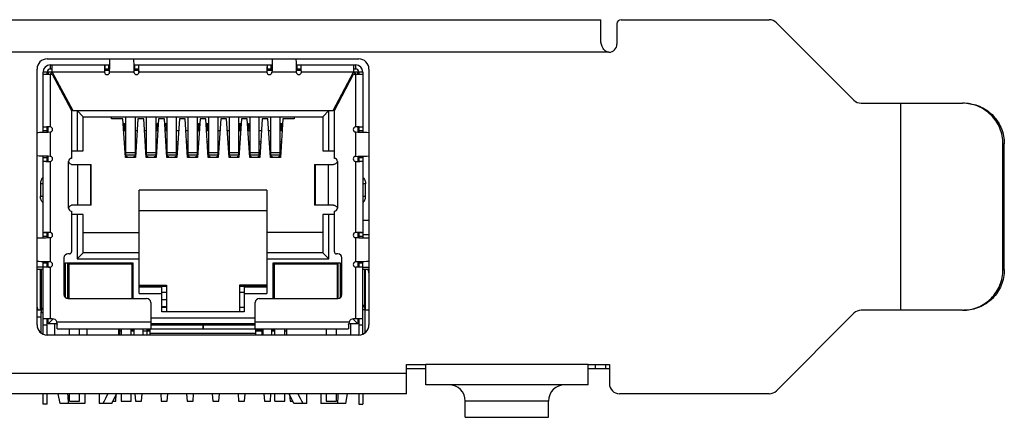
# Model space of a CAD drawing. Header units: millimetres. Extents: x 0 to 559, y 0 to 432.
# Tile 9 of 10: x 269 to 318, y 354 to 373. Entities that reach past the tile are written whole.
import ezdxf

# ---------------------------------------------------------------- set-up
doc = ezdxf.new("R2010")
doc.units = ezdxf.units.MM
doc.header["$LTSCALE"] = 30.734
doc.layers.add('00_COMPONENTS', color=7, linetype='CONTINUOUS')

msp = doc.modelspace()

# ---------------------------------------------------------------- linework, layer by layer
at = {"layer": '00_COMPONENTS', "color": 7}
for p, q in [((203.472, 373.1), (297.658, 373.1)), ((297.658, 372.092), (297.658, 373.1)), ((298.658, 373.1), (305.958, 373.1)), ((298.458, 372.9), (298.458, 371.9)), ((306.311, 372.953), (310.128, 369.136)), ((270.385, 371.17), (285.735, 371.17)), ((298.058, 371.5), (298.026, 371.501)), ((269.885, 358.07), (269.885, 370.67)), ((270.535, 370.87), (273.47, 370.87)), ((270.535, 370.87), (270.535, 370.67)), ((270.635, 370.67), (270.535, 370.67)), ((270.635, 370.52), (270.635, 370.87)), ((273.213, 370.67), (273.213, 370.665)), ((273.215, 370.62), (273.463, 370.62)), ((273.464, 370.67), (273.222, 370.67)), ((273.46, 370.52), (273.463, 370.62)), ((274.65, 370.87), (281.47, 370.87)), ((274.898, 370.67), (274.656, 370.67)), ((274.657, 370.62), (274.904, 370.62)), ((274.657, 370.62), (274.66, 370.52)), ((274.907, 370.666), (274.907, 370.67)), ((274.91, 370.53), (274.907, 370.666)), ((281.213, 370.67), (281.213, 370.665)), ((281.215, 370.62), (281.463, 370.62)), ((281.464, 370.67), (281.222, 370.67)), ((281.463, 370.62), (281.46, 370.52)), ((282.65, 370.87), (285.585, 370.87)), ((282.898, 370.67), (282.656, 370.67)), ((282.657, 370.62), (282.904, 370.62)), ((282.657, 370.62), (282.66, 370.52)), ((282.907, 370.666), (282.907, 370.67)), ((282.91, 370.53), (282.907, 370.666)), ((285.485, 370.87), (285.485, 370.52)), ((285.585, 370.67), (285.485, 370.67)), ((285.585, 370.67), (285.585, 370.87)), ((286.235, 370.67), (286.235, 358.07)), ((270.385, 370.52), (270.185, 370.52)), ((270.185, 367.56), (270.185, 370.52)), ((270.185, 370.42), (270.635, 370.42)), ((270.385, 370.42), (270.385, 370.52)), ((270.627, 370.512), (270.435, 370.512)), ((270.435, 370.512), (270.435, 370.42)), ((270.635, 370.52), (270.535, 370.42)), ((270.635, 370.52), (271.645, 368.62)), ((270.635, 370.42), (271.585, 368.62)), ((270.688, 370.32), (270.741, 370.32)), ((270.735, 370.23), (270.735, 370.332)), ((284.475, 368.62), (285.485, 370.52)), ((284.535, 368.62), (285.485, 370.42)), ((285.378, 370.32), (285.432, 370.32)), ((285.385, 370.23), (285.385, 370.332)), ((285.585, 370.42), (285.485, 370.52)), ((285.485, 370.42), (285.935, 370.42)), ((285.685, 370.512), (285.492, 370.512)), ((285.685, 370.42), (285.685, 370.512)), ((285.935, 370.52), (285.735, 370.52)), ((285.735, 370.52), (285.735, 370.42)), ((285.935, 370.52), (285.935, 367.56)), ((310.482, 368.99), (315.478, 368.99)), ((312.44, 358.79), (312.44, 368.99)), ((271.585, 368.62), (271.585, 366.27)), ((271.645, 368.62), (284.475, 368.62)), ((271.86, 368.62), (271.86, 366.65)), ((272.16, 368.32), (271.86, 368.62)), ((272.16, 368.32), (283.96, 368.32)), ((272.16, 366.65), (272.16, 368.32)), ((273.56, 368.22), (273.56, 368.32)), ((274.121, 368.22), (273.56, 368.22)), ((274.244, 366.32), (274.121, 368.22)), ((274.265, 366.382), (274.265, 368.32)), ((274.715, 368.32), (274.715, 366.382)), ((274.858, 368.22), (274.735, 366.32)), ((275.141, 368.22), (274.858, 368.22)), ((275.264, 366.32), (275.141, 368.22)), ((275.285, 366.382), (275.285, 368.32)), ((275.735, 368.32), (275.735, 366.382)), ((275.878, 368.22), (275.755, 366.32)), ((276.161, 368.22), (275.878, 368.22)), ((276.284, 366.32), (276.161, 368.22)), ((276.305, 366.382), (276.305, 368.32)), ((276.755, 366.382), (276.755, 368.32)), ((276.898, 368.22), (276.775, 366.32)), ((277.181, 368.22), (276.898, 368.22)), ((277.304, 366.32), (277.181, 368.22)), ((277.325, 366.382), (277.325, 368.32)), ((277.775, 368.32), (277.775, 366.382)), ((277.918, 368.22), (277.795, 366.32)), ((278.201, 368.22), (277.918, 368.22)), ((278.324, 366.32), (278.201, 368.22)), ((278.345, 366.382), (278.345, 368.32)), ((278.795, 368.32), (278.795, 366.382)), ((278.938, 368.22), (278.815, 366.32)), ((279.221, 368.22), (278.938, 368.22)), ((279.344, 366.32), (279.221, 368.22)), ((279.365, 366.382), (279.365, 368.32)), ((279.815, 368.32), (279.815, 366.382)), ((279.958, 368.22), (279.835, 366.32)), ((280.241, 368.22), (279.958, 368.22)), ((280.364, 366.32), (280.241, 368.22)), ((280.385, 366.382), (280.385, 368.32)), ((280.835, 366.382), (280.835, 368.32)), ((280.978, 368.22), (280.855, 366.32)), ((281.261, 368.22), (280.978, 368.22)), ((281.384, 366.32), (281.261, 368.22)), ((281.405, 366.382), (281.405, 368.32)), ((281.855, 368.32), (281.855, 366.382)), ((281.998, 368.22), (281.875, 366.32)), ((282.56, 368.22), (281.998, 368.22)), ((282.56, 368.32), (282.56, 368.22)), ((283.96, 368.32), (284.26, 368.62)), ((283.96, 368.32), (283.96, 366.65)), ((284.26, 366.65), (284.26, 368.62)), ((284.535, 366.27), (284.535, 368.62)), ((270.389, 367.817), (270.385, 367.816)), ((270.385, 367.566), (270.385, 367.808)), ((270.524, 367.82), (270.389, 367.817)), ((270.435, 367.567), (270.435, 367.814)), ((274.136, 367.995), (274.265, 367.995)), ((274.155, 367.695), (274.265, 367.695)), ((274.185, 367.995), (274.185, 367.695)), ((274.26, 367.695), (274.26, 367.995)), ((275.81, 367.995), (275.864, 367.995)), ((275.81, 367.695), (275.81, 367.995)), ((275.81, 367.695), (275.844, 367.695)), ((275.86, 367.995), (275.86, 367.934)), ((276.176, 367.995), (276.305, 367.995)), ((276.185, 367.995), (276.185, 367.857)), ((276.195, 367.695), (276.305, 367.695)), ((276.26, 367.695), (276.26, 367.995)), ((277.81, 367.995), (277.904, 367.995)), ((277.81, 367.695), (277.81, 367.995)), ((277.81, 367.695), (277.884, 367.695)), ((277.86, 367.995), (277.86, 367.695)), ((278.216, 367.995), (278.309, 367.995)), ((278.235, 367.695), (278.309, 367.695)), ((278.26, 367.695), (278.26, 367.995)), ((278.309, 367.995), (278.309, 367.695)), ((279.815, 367.995), (279.944, 367.995)), ((279.815, 367.695), (279.924, 367.695)), ((279.86, 367.995), (279.86, 367.695)), ((279.935, 367.857), (279.935, 367.995)), ((280.256, 367.995), (280.309, 367.995)), ((280.26, 367.934), (280.26, 367.995)), ((280.275, 367.695), (280.309, 367.695)), ((280.309, 367.995), (280.309, 367.695)), ((281.855, 367.995), (281.984, 367.995)), ((281.855, 367.695), (281.964, 367.695)), ((281.86, 367.995), (281.86, 367.695)), ((281.935, 367.695), (281.935, 367.995)), ((285.685, 367.814), (285.685, 367.567)), ((285.735, 367.816), (285.731, 367.817)), ((285.735, 367.808), (285.735, 367.566)), ((270.435, 367.567), (270.535, 367.57)), ((274.265, 367.62), (274.16, 367.62)), ((274.819, 367.62), (274.715, 367.62)), ((275.285, 367.62), (275.18, 367.62)), ((275.839, 367.62), (275.735, 367.62)), ((276.305, 367.62), (276.2, 367.62)), ((276.859, 367.62), (276.755, 367.62)), ((277.325, 367.62), (277.22, 367.62)), ((277.879, 367.62), (277.775, 367.62)), ((278.345, 367.62), (278.24, 367.62)), ((278.899, 367.62), (278.795, 367.62)), ((279.365, 367.62), (279.26, 367.62)), ((279.919, 367.62), (279.815, 367.62)), ((280.385, 367.62), (280.28, 367.62)), ((280.939, 367.62), (280.835, 367.62)), ((281.405, 367.62), (281.3, 367.62)), ((281.959, 367.62), (281.855, 367.62)), ((285.585, 367.57), (285.685, 367.567)), ((274.194, 367.094), (274.265, 367.094)), ((274.265, 366.97), (274.202, 366.97)), ((274.715, 367.094), (274.785, 367.094)), ((274.777, 366.97), (274.715, 366.97)), ((275.214, 367.094), (275.285, 367.094)), ((275.285, 366.97), (275.222, 366.97)), ((275.735, 367.094), (275.805, 367.094)), ((275.797, 366.97), (275.735, 366.97)), ((276.234, 367.094), (276.305, 367.094)), ((276.305, 366.97), (276.242, 366.97)), ((276.755, 367.094), (276.825, 367.094)), ((276.817, 366.97), (276.755, 366.97)), ((277.254, 367.094), (277.325, 367.094)), ((277.325, 366.97), (277.262, 366.97)), ((277.775, 367.094), (277.845, 367.094)), ((277.837, 366.97), (277.775, 366.97)), ((278.274, 367.094), (278.345, 367.094)), ((278.345, 366.97), (278.282, 366.97)), ((278.795, 367.094), (278.865, 367.094)), ((278.857, 366.97), (278.795, 366.97)), ((279.294, 367.094), (279.365, 367.094)), ((279.365, 366.97), (279.302, 366.97)), ((279.815, 367.094), (279.885, 367.094)), ((279.877, 366.97), (279.815, 366.97)), ((280.314, 367.094), (280.385, 367.094)), ((280.385, 366.97), (280.322, 366.97)), ((280.835, 367.094), (280.905, 367.094)), ((280.897, 366.97), (280.835, 366.97)), ((281.334, 367.094), (281.405, 367.094)), ((281.405, 366.97), (281.342, 366.97)), ((281.855, 367.094), (281.925, 367.094)), ((281.917, 366.97), (281.855, 366.97)), ((317.47, 360.79), (317.47, 366.99)), ((317.54, 360.79), (317.54, 366.99)), ((270.185, 362.36), (270.185, 366.38)), ((270.385, 366.132), (270.385, 366.374)), ((270.435, 366.125), (270.435, 366.372)), ((270.535, 366.37), (270.435, 366.372)), ((271.585, 366.65), (272.16, 366.65)), ((274.735, 366.32), (274.244, 366.32)), ((274.34, 366.341), (274.265, 366.382)), ((274.34, 366.32), (274.34, 366.341)), ((274.715, 366.382), (274.64, 366.341)), ((274.64, 366.32), (274.64, 366.341)), ((275.755, 366.32), (275.264, 366.32)), ((275.36, 366.341), (275.285, 366.382)), ((275.36, 366.341), (275.36, 366.32)), ((275.735, 366.382), (275.66, 366.341)), ((275.66, 366.32), (275.66, 366.341)), ((276.775, 366.32), (276.284, 366.32)), ((276.38, 366.341), (276.305, 366.382)), ((276.38, 366.341), (276.38, 366.32)), ((276.755, 366.382), (276.68, 366.341)), ((276.68, 366.32), (276.68, 366.341)), ((277.795, 366.32), (277.304, 366.32)), ((277.4, 366.341), (277.325, 366.382)), ((277.4, 366.341), (277.4, 366.32)), ((277.775, 366.382), (277.7, 366.341)), ((277.7, 366.32), (277.7, 366.341)), ((278.815, 366.32), (278.324, 366.32)), ((278.42, 366.341), (278.345, 366.382)), ((278.42, 366.341), (278.42, 366.32)), ((278.795, 366.382), (278.72, 366.341)), ((278.72, 366.32), (278.72, 366.341)), ((279.835, 366.32), (279.344, 366.32)), ((279.44, 366.341), (279.365, 366.382)), ((279.44, 366.341), (279.44, 366.32)), ((279.815, 366.382), (279.74, 366.341)), ((279.74, 366.32), (279.74, 366.341)), ((280.855, 366.32), (280.364, 366.32)), ((280.46, 366.341), (280.385, 366.382)), ((280.46, 366.341), (280.46, 366.32)), ((280.835, 366.382), (280.76, 366.341)), ((280.76, 366.32), (280.76, 366.341)), ((281.875, 366.32), (281.384, 366.32)), ((281.48, 366.341), (281.405, 366.382)), ((281.48, 366.341), (281.48, 366.32)), ((281.855, 366.382), (281.78, 366.341)), ((281.78, 366.341), (281.78, 366.32)), ((283.96, 366.65), (284.535, 366.65)), ((285.585, 366.37), (285.685, 366.372)), ((285.685, 366.372), (285.685, 366.125)), ((285.735, 366.374), (285.735, 366.132)), ((285.935, 366.38), (285.935, 362.36)), ((270.385, 366.123), (270.389, 366.123)), ((271.622, 365.97), (272.559, 365.97)), ((272.559, 363.97), (272.559, 365.97)), ((283.561, 365.97), (284.498, 365.97)), ((283.561, 365.97), (283.561, 363.97)), ((285.595, 366.12), (285.731, 366.123)), ((285.731, 366.123), (285.735, 366.123)), ((270.049, 365.022), (270.049, 364.402)), ((286.07, 364.402), (286.07, 365.022)), ((281.21, 364.7), (274.91, 364.7)), ((274.91, 359.62), (274.91, 364.7)), ((281.21, 364.7), (281.21, 359.62)), ((272.559, 363.97), (271.622, 363.97)), ((284.498, 363.97), (283.561, 363.97)), ((271.585, 363.67), (271.585, 361.67)), ((272.16, 363.5), (271.585, 363.5)), ((271.86, 363.5), (271.86, 361.32)), ((272.16, 361.62), (272.16, 363.5)), ((274.91, 363.7), (281.21, 363.7)), ((284.535, 363.5), (283.96, 363.5)), ((283.96, 363.5), (283.96, 361.62)), ((284.26, 361.32), (284.26, 363.5)), ((284.535, 361.67), (284.535, 363.67)), ((285.935, 363.22), (286.146, 363.22)), ((270.389, 362.617), (270.385, 362.616)), ((270.385, 362.366), (270.385, 362.608)), ((270.524, 362.62), (270.389, 362.617)), ((270.435, 362.367), (270.435, 362.614)), ((270.435, 362.367), (270.535, 362.37)), ((272.16, 362.62), (274.91, 362.62)), ((283.96, 362.62), (281.21, 362.62)), ((285.585, 362.37), (285.685, 362.367)), ((285.685, 362.614), (285.685, 362.367)), ((285.735, 362.616), (285.731, 362.617)), ((285.735, 362.608), (285.735, 362.366)), ((271.485, 361.57), (271.41, 361.57)), ((272.16, 361.62), (271.86, 361.32)), ((274.91, 361.62), (272.16, 361.62)), ((283.96, 361.62), (281.21, 361.62)), ((284.26, 361.32), (283.96, 361.62)), ((284.71, 361.57), (284.635, 361.57)), ((270.185, 360.92), (269.885, 360.92)), ((270.185, 357.612), (270.185, 361.18)), ((270.385, 360.932), (270.385, 361.174)), ((270.385, 360.923), (270.389, 360.923)), ((270.535, 361.17), (270.435, 361.172)), ((270.435, 360.925), (270.435, 361.172)), ((271.21, 361.37), (271.21, 359.57)), ((271.295, 361.12), (274.6, 361.12)), ((271.295, 359.406), (271.295, 361.12)), ((271.41, 359.37), (271.41, 361.12)), ((271.455, 361.07), (274.555, 361.07)), ((271.455, 361.07), (271.455, 359.37)), ((271.86, 361.32), (274.91, 361.32)), ((272.78, 361.12), (272.73, 361.07)), ((272.78, 361.07), (272.78, 361.12)), ((273.23, 361.12), (273.28, 361.07)), ((273.23, 361.07), (273.23, 361.12)), ((274.555, 361.07), (274.555, 359.37)), ((274.6, 361.12), (274.6, 359.37)), ((281.21, 361.32), (284.26, 361.32)), ((281.52, 361.12), (284.825, 361.12)), ((281.52, 359.37), (281.52, 361.12)), ((281.565, 361.07), (284.665, 361.07)), ((281.565, 361.07), (281.565, 359.37)), ((282.89, 361.12), (282.84, 361.07)), ((282.89, 361.12), (282.89, 361.07)), ((283.39, 361.07), (283.34, 361.12)), ((283.34, 361.07), (283.34, 361.12)), ((284.665, 361.07), (284.665, 359.37)), ((284.71, 361.12), (284.71, 359.37)), ((284.825, 361.12), (284.825, 359.406)), ((284.91, 359.57), (284.91, 361.37)), ((285.685, 361.172), (285.585, 361.17)), ((285.595, 360.92), (285.731, 360.923)), ((285.685, 361.172), (285.685, 360.925)), ((285.731, 360.923), (285.735, 360.923)), ((285.735, 361.174), (285.735, 360.932)), ((285.935, 357.612), (285.935, 361.18)), ((285.935, 360.92), (286.235, 360.92)), ((269.885, 360.812), (270.185, 360.812)), ((270.085, 360.812), (270.085, 358.812)), ((285.935, 360.812), (286.235, 360.812)), ((286.035, 358.87), (286.035, 360.812)), ((271.41, 360.4), (271.455, 360.4)), ((274.555, 360.4), (274.6, 360.4)), ((274.91, 360.02), (276.26, 360.02)), ((274.91, 359.97), (276.26, 359.97)), ((276.26, 360.02), (276.26, 358.72)), ((281.21, 360.02), (279.86, 360.02)), ((279.86, 360.02), (279.86, 358.72)), ((279.86, 359.97), (281.21, 359.97)), ((281.52, 360.4), (281.565, 360.4)), ((284.665, 360.4), (284.71, 360.4)), ((276.03, 359.92), (274.91, 359.92)), ((274.91, 359.62), (276.03, 359.62)), ((276.03, 358.72), (276.03, 359.92)), ((276.26, 359.67), (276.03, 359.67)), ((280.09, 359.67), (279.86, 359.67)), ((281.21, 359.92), (280.09, 359.92)), ((280.09, 359.92), (280.09, 358.72)), ((280.09, 359.62), (281.21, 359.62)), ((271.41, 359.42), (271.455, 359.42)), ((271.41, 359.37), (275.285, 359.37)), ((275.485, 359.17), (275.485, 357.87)), ((276.03, 359.317), (276.26, 359.317)), ((276.26, 358.967), (276.03, 358.967)), ((280.635, 357.87), (280.635, 359.17)), ((280.835, 359.37), (284.71, 359.37)), ((281.565, 359.42), (281.52, 359.42)), ((269.885, 358.812), (270.103, 358.812)), ((270.085, 357.67), (270.085, 358.67)), ((276.26, 358.92), (276.03, 358.92)), ((280.09, 358.72), (276.03, 358.72)), ((280.09, 358.92), (279.86, 358.92)), ((286.035, 358.82), (286.035, 357.67)), ((286.044, 358.812), (286.235, 358.812)), ((310.128, 358.643), (306.311, 354.826)), ((315.478, 358.79), (310.482, 358.79)), ((269.885, 358.459), (270.085, 358.459)), ((270.635, 358.37), (270.185, 358.37)), ((270.385, 357.57), (270.385, 358.37)), ((270.435, 358.12), (270.435, 358.37)), ((270.435, 358.12), (270.681, 358.365)), ((270.879, 358.12), (270.435, 358.12)), ((270.77, 357.57), (270.77, 358.12)), ((270.879, 358.12), (270.864, 358.22)), ((270.885, 357.87), (270.885, 358.083)), ((275.485, 358.42), (280.635, 358.42)), ((280.635, 358.12), (275.485, 358.12)), ((275.485, 358.07), (278.064, 358.07)), ((275.76, 358.07), (275.76, 358.12)), ((276.06, 358.07), (276.06, 358.12)), ((278.06, 358.07), (278.06, 357.87)), ((278.065, 358.07), (280.635, 358.07)), ((278.065, 358.07), (278.065, 357.87)), ((280.06, 358.12), (280.06, 358.07)), ((280.36, 358.12), (280.36, 358.07)), ((285.235, 358.083), (285.235, 357.87)), ((285.256, 358.22), (285.241, 358.12)), ((285.685, 358.12), (285.241, 358.12)), ((285.35, 357.57), (285.35, 358.12)), ((285.685, 358.12), (285.439, 358.365)), ((285.935, 358.37), (285.485, 358.37)), ((285.685, 358.37), (285.685, 358.12)), ((285.735, 358.37), (285.735, 357.57)), ((285.735, 357.57), (270.385, 357.57)), ((270.885, 357.87), (278.06, 357.87)), ((271.485, 357.57), (271.485, 357.87)), ((271.985, 357.57), (271.985, 357.87)), ((272.345, 357.87), (272.345, 357.57)), ((273.92, 357.57), (273.92, 357.87)), ((273.92, 357.77), (274.025, 357.77)), ((273.955, 357.87), (273.955, 357.57)), ((274.025, 357.87), (274.025, 357.57)), ((274.525, 357.57), (274.525, 357.87)), ((274.525, 357.77), (274.66, 357.77)), ((274.66, 357.87), (274.66, 357.57)), ((275.11, 357.57), (275.11, 357.87)), ((275.11, 357.77), (275.46, 357.77)), ((275.315, 357.57), (275.315, 357.87)), ((275.46, 357.57), (275.46, 357.87)), ((275.46, 357.67), (280.66, 357.67)), ((278.065, 357.87), (285.235, 357.87)), ((280.66, 357.57), (280.66, 357.87)), ((280.66, 357.77), (281.01, 357.77)), ((280.955, 357.87), (280.955, 357.57)), ((281.01, 357.87), (281.01, 357.57)), ((281.46, 357.57), (281.46, 357.87)), ((281.46, 357.77), (281.595, 357.77)), ((281.595, 357.57), (281.595, 357.87)), ((282.095, 357.57), (282.095, 357.87)), ((282.095, 357.77), (282.2, 357.77)), ((282.2, 357.57), (282.2, 357.87)), ((284.135, 357.87), (284.135, 357.57)), ((284.635, 357.57), (284.635, 357.87)), ((288.085, 356.12), (289.035, 356.12)), ((288.085, 354.68), (288.085, 356.12)), ((289.035, 355.12), (289.035, 356.12)), ((297.035, 356.12), (298.085, 356.12)), ((297.035, 355.12), (297.035, 356.12)), ((297.885, 356.12), (297.885, 355.92)), ((298.085, 356.12), (298.085, 355.18)), ((297.035, 355.12), (289.035, 355.12)), ((288.085, 354.68), (244.085, 354.68)), ((270.185, 354.17), (270.185, 354.68)), ((270.385, 354.17), (270.385, 354.68)), ((271.02, 354.2), (270.934, 354.68)), ((271.485, 354.32), (271.485, 354.68)), ((271.985, 354.32), (271.985, 354.68)), ((272.245, 354.68), (272.245, 354.2)), ((272.945, 354.68), (272.945, 354.2)), ((273.575, 354.2), (273.808, 354.68)), ((273.765, 354.32), (273.789, 354.641)), ((274.025, 354.68), (274.025, 354.32)), ((274.525, 354.32), (274.525, 354.68)), ((274.708, 354.68), (274.735, 354.32)), ((275.035, 354.32), (275.062, 354.68)), ((275.978, 354.68), (276.005, 354.32)), ((276.305, 354.32), (276.332, 354.68)), ((277.248, 354.68), (277.275, 354.32)), ((277.575, 354.32), (277.602, 354.68)), ((278.518, 354.68), (278.545, 354.32)), ((278.845, 354.32), (278.872, 354.68)), ((279.788, 354.68), (279.815, 354.32)), ((280.115, 354.32), (280.142, 354.68)), ((281.058, 354.68), (281.085, 354.32)), ((281.385, 354.32), (281.412, 354.68)), ((281.595, 354.32), (281.595, 354.68)), ((282.095, 354.32), (282.095, 354.68)), ((282.545, 354.2), (282.312, 354.68)), ((282.331, 354.641), (282.355, 354.32)), ((283.175, 354.2), (283.175, 354.68)), ((283.875, 354.68), (283.875, 354.2)), ((284.135, 354.68), (284.135, 354.32)), ((284.635, 354.32), (284.635, 354.68)), ((285.1, 354.2), (285.186, 354.68)), ((285.735, 354.68), (285.735, 354.17)), ((285.935, 354.68), (285.935, 354.17)), ((305.958, 354.68), (298.585, 354.68)), ((270.385, 354.17), (270.185, 354.17)), ((272.245, 354.2), (271.02, 354.2)), ((271.485, 354.32), (271.985, 354.32)), ((273.575, 354.2), (272.945, 354.2)), ((273.633, 354.32), (273.765, 354.32)), ((274.025, 354.32), (274.525, 354.32)), ((274.735, 354.32), (275.035, 354.32)), ((276.005, 354.32), (276.305, 354.32)), ((277.275, 354.32), (277.575, 354.32)), ((278.545, 354.32), (278.845, 354.32)), ((279.815, 354.32), (280.115, 354.32)), ((281.085, 354.32), (281.385, 354.32)), ((281.595, 354.32), (282.095, 354.32)), ((282.355, 354.32), (282.487, 354.32)), ((283.175, 354.2), (282.545, 354.2)), ((285.1, 354.2), (283.875, 354.2)), ((284.135, 354.32), (284.635, 354.32)), ((285.735, 354.17), (285.935, 354.17)), ((290.985, 353.52), (290.985, 354.32)), ((295.085, 353.52), (295.085, 354.32)), ((290.985, 353.52), (295.085, 353.52))]:
    msp.add_line(p, q, dxfattribs=at)
at = {"layer": '00_COMPONENTS', "color": 4}
for p, q in [((298.058, 371.5), (203.072, 371.5)), ((273.222, 370.87), (273.222, 370.67)), ((273.41, 370.87), (273.41, 370.67)), ((274.71, 370.67), (274.71, 370.87)), ((274.898, 370.67), (274.898, 370.87)), ((281.222, 370.87), (281.222, 370.67)), ((281.41, 370.87), (281.41, 370.67)), ((282.71, 370.67), (282.71, 370.87)), ((282.898, 370.67), (282.898, 370.87)), ((270.535, 370.42), (270.535, 367.82)), ((273.21, 370.52), (270.635, 370.52)), ((274.66, 370.52), (273.46, 370.52)), ((281.21, 370.52), (274.91, 370.52)), ((282.66, 370.52), (281.46, 370.52)), ((285.485, 370.52), (282.91, 370.52)), ((285.585, 367.82), (285.585, 370.42)), ((270.385, 367.808), (270.185, 367.808)), ((275.854, 367.995), (275.854, 367.84)), ((276.266, 367.695), (276.266, 367.995)), ((277.854, 367.995), (277.854, 367.695)), ((278.266, 367.695), (278.266, 367.995)), ((279.854, 367.995), (279.854, 367.695)), ((280.266, 367.84), (280.266, 367.995)), ((285.935, 367.808), (285.735, 367.808)), ((270.385, 367.62), (270.185, 367.62)), ((270.535, 367.57), (270.535, 366.37)), ((285.585, 366.37), (285.585, 367.57)), ((285.935, 367.62), (285.735, 367.62)), ((317.47, 366.99), (317.54, 366.99)), ((270.185, 366.32), (270.385, 366.32)), ((274.265, 366.565), (274.715, 366.565)), ((274.715, 366.428), (274.265, 366.428)), ((275.285, 366.565), (275.735, 366.565)), ((275.735, 366.428), (275.285, 366.428)), ((276.305, 366.565), (276.755, 366.565)), ((276.755, 366.428), (276.305, 366.428)), ((277.325, 366.565), (277.775, 366.565)), ((277.775, 366.428), (277.325, 366.428)), ((278.345, 366.565), (278.795, 366.565)), ((278.795, 366.428), (278.345, 366.428)), ((279.365, 366.565), (279.815, 366.565)), ((279.815, 366.428), (279.365, 366.428)), ((280.385, 366.565), (280.835, 366.565)), ((280.835, 366.428), (280.385, 366.428)), ((281.405, 366.565), (281.855, 366.565)), ((281.855, 366.428), (281.405, 366.428)), ((285.735, 366.32), (285.935, 366.32)), ((270.185, 366.132), (270.385, 366.132)), ((270.535, 366.12), (270.535, 362.62)), ((271.435, 363.82), (271.435, 366.12)), ((271.874, 365.97), (271.874, 363.97)), ((272.536, 363.97), (272.536, 365.97)), ((283.584, 365.97), (283.584, 363.97)), ((284.246, 363.97), (284.246, 365.97)), ((284.685, 366.12), (284.685, 363.82)), ((285.585, 362.62), (285.585, 366.12)), ((285.735, 366.132), (285.935, 366.132)), ((270.185, 365.022), (270.049, 365.022)), ((286.07, 365.022), (285.935, 365.022)), ((270.049, 364.402), (270.185, 364.402)), ((285.935, 364.402), (286.07, 364.402)), ((270.385, 362.608), (270.185, 362.608)), ((270.385, 362.42), (270.185, 362.42)), ((270.535, 362.37), (270.535, 361.17)), ((285.585, 361.17), (285.585, 362.37)), ((285.685, 362.52), (285.735, 362.52)), ((285.935, 362.608), (285.735, 362.608)), ((285.935, 362.42), (285.735, 362.42)), ((285.935, 362.52), (286.235, 362.52)), ((270.185, 361.12), (270.385, 361.12)), ((270.185, 360.932), (270.385, 360.932)), ((270.535, 360.92), (270.535, 358.37)), ((285.585, 358.37), (285.585, 360.92)), ((285.735, 361.12), (285.935, 361.12)), ((285.735, 360.932), (285.935, 360.932)), ((270.065, 358.812), (270.065, 360.812)), ((286.054, 360.812), (286.054, 358.812)), ((317.47, 360.79), (317.54, 360.79)), ((270.085, 358.67), (270.085, 358.72)), ((270.185, 358.67), (270.085, 358.67)), ((286.035, 358.82), (285.935, 358.82)), ((286.035, 358.87), (286.035, 358.82)), ((270.185, 358.07), (270.385, 358.07)), ((270.864, 358.22), (275.485, 358.22)), ((280.635, 358.22), (285.256, 358.22)), ((285.735, 358.07), (285.935, 358.07)), ((273.92, 357.814), (273.955, 357.814)), ((274.525, 357.814), (274.66, 357.814)), ((275.315, 357.814), (275.46, 357.814)), ((280.66, 357.814), (280.955, 357.814)), ((281.46, 357.814), (281.595, 357.814)), ((297.035, 356.12), (289.035, 356.12)), ((297.385, 356.12), (297.385, 355.92)), ((288.085, 355.68), (244.085, 355.68)), ((288.085, 355.92), (289.035, 355.92)), ((297.035, 355.92), (298.085, 355.92)), ((295.085, 354.32), (290.985, 354.32))]:
    msp.add_line(p, q, dxfattribs=at)
at = {"layer": '00_COMPONENTS', "color": 7}
for centre, radius, start, end in [((298.658, 372.9), 0.2, 90, 180), ((305.958, 372.6), 0.5, 45, 90), ((298.058, 371.9), 0.4, 270, 360), ((270.385, 370.67), 0.5, 90, 180), ((285.735, 370.67), 0.5, 0, 90), ((270.535, 370.52), 0.35, 90, 180), ((270.535, 370.52), 0.15, 90, 180), ((328.796, 369.344), 55.599, 178.6383, 178.7775), ((336.796, 369.344), 55.599, 178.6383, 178.7775), ((285.585, 370.52), 0.35, 0, 90), ((285.585, 370.52), 0.15, 0, 90), ((273.536, 370.525), 0.326, 179.062, 180.9377), ((273.335, 370.524), 0.125, 181.7504, 358.2496), ((274.785, 370.524), 0.125, 181.7504, 358.2496), ((274.583, 370.525), 0.326, 359.0623, 0.9381), ((281.536, 370.525), 0.326, 179.062, 180.9377), ((281.335, 370.524), 0.125, 181.7504, 358.2496), ((282.785, 370.524), 0.125, 181.7504, 358.2496), ((282.583, 370.525), 0.326, 359.0623, 0.9381), ((310.482, 369.49), 0.5, 225, 270), ((270.529, 367.493), 0.326, 89.0623, 90.9381), ((270.531, 367.695), 0.125, 271.7504, 88.2496), ((285.589, 367.695), 0.125, 91.7504, 268.2496), ((285.59, 367.493), 0.326, 89.062, 90.9377), ((284.409, 312.233), 55.599, 88.6383, 88.7775), ((270.531, 366.245), 0.125, 271.7504, 88.2496), ((271.585, 366.12), 0.15, 90, 180), ((284.535, 366.12), 0.15, 360, 90), ((285.589, 366.245), 0.125, 91.7504, 268.2496), ((271.71, 421.706), 55.599, 268.6383, 268.7775), ((270.529, 366.446), 0.326, 269.062, 270.9377), ((285.59, 366.446), 0.326, 269.0623, 270.9381), ((271.585, 363.82), 0.15, 180, 270), ((284.535, 363.82), 0.15, 270, 0), ((286.146, 362.464), 0.755, 84.4318, 90.0037), ((286.146, 362.465), 0.754, 83.214, 90.0062), ((286.146, 362.472), 0.748, 83.2023, 84.4253), ((270.529, 362.293), 0.326, 89.0623, 90.9381), ((270.531, 362.495), 0.125, 271.7504, 88.2496), ((285.589, 362.495), 0.125, 91.7504, 268.2496), ((285.59, 362.293), 0.326, 89.062, 90.9377), ((284.409, 307.033), 55.599, 88.6383, 88.7775), ((271.41, 361.37), 0.2, 90, 180), ((271.485, 361.67), 0.1, 270, 360), ((284.635, 361.67), 0.1, 180, 270), ((284.71, 361.37), 0.2, 0, 90), ((271.71, 416.506), 55.599, 268.6383, 268.7775), ((270.529, 361.246), 0.326, 269.062, 270.9377), ((270.531, 361.045), 0.125, 271.7504, 88.2496), ((285.589, 361.045), 0.125, 91.7504, 268.2496), ((285.59, 361.246), 0.326, 269.0623, 270.9381), ((271.41, 359.57), 0.2, 180, 270), ((284.71, 359.57), 0.2, 270, 360), ((275.285, 359.17), 0.2, 0, 90), ((280.835, 359.17), 0.2, 90, 180), ((285.785, 358.87), 0.25, 0, 53.1301), ((270.335, 358.72), 0.25, 126.8699, 180), ((310.482, 358.29), 0.5, 90, 135), ((270.385, 358.07), 0.5, 180, 270), ((270.635, 358.12), 0.25, 23.5782, 90), ((276.609, 359.009), 5.799, 188.8246, 189.1875), ((279.094, 359.075), 6.221, 350.8248, 351.1631), ((285.485, 358.12), 0.25, 90, 156.4218), ((285.735, 358.07), 0.5, 270, 360), ((290.185, 354.32), 0.8, 0, 90), ((295.885, 354.32), 0.8, 90, 180), ((298.585, 355.18), 0.5, 180, 270), ((305.958, 355.18), 0.5, 270, 315)]:
    msp.add_arc(centre, radius, start, end, dxfattribs=at)
for centre, start_param, end_param in [((272.345, 374.02), -3.8756, -3.847653), ((283.775, 374.02), -2.435532, -2.407585)]:
    msp.add_ellipse(centre, major_axis=(0, 26.048), ratio=0.054651, start_param=start_param, end_param=end_param, dxfattribs=at)
for points, knots in [([(297.842, 371.596), (297.814, 371.622), (297.702, 371.764), (297.663, 371.951), (297.658, 372.092)], [0, 0, 0, 0, 0.209889, 1, 1, 1, 1]), ([(298.026, 371.501), (298.011, 371.503), (297.942, 371.518), (297.881, 371.559), (297.842, 371.596)], [0, 0, 0, 0, 0.22321, 1, 1, 1, 1]), ([(273.463, 370.62), (273.464, 370.67), (273.469, 370.853), (273.474, 371.036), (273.479, 371.17)], [0, 0, 0, 0, 0.271571, 1, 1, 1, 1]), ([(274.64, 371.17), (274.642, 371.129), (274.648, 370.946), (274.653, 370.762), (274.657, 370.62)], [0, 0, 0, 0, 0.222619, 1, 1, 1, 1]), ([(281.479, 371.17), (281.478, 371.129), (281.472, 370.946), (281.466, 370.762), (281.463, 370.62)], [0, 0, 0, 0, 0.222622, 1, 1, 1, 1]), ([(282.64, 371.17), (282.642, 371.129), (282.648, 370.946), (282.653, 370.762), (282.657, 370.62)], [0, 0, 0, 0, 0.222619, 1, 1, 1, 1]), ([(273.215, 370.62), (273.215, 370.613), (273.213, 370.583), (273.211, 370.554), (273.21, 370.53)], [0, 0, 0, 0, 0.2203, 1, 1, 1, 1]), ([(273.222, 370.87), (273.221, 370.87), (273.221, 370.868), (273.22, 370.866), (273.22, 370.861), (273.219, 370.855), (273.219, 370.848), (273.218, 370.838), (273.218, 370.827), (273.217, 370.81), (273.216, 370.785), (273.215, 370.75), (273.214, 370.711), (273.213, 370.684), (273.213, 370.67)], [0, 0, 0, 0, 0.005106, 0.01837, 0.040118, 0.070302, 0.108789, 0.155408, 0.20992, 0.27207, 0.417999, 0.590314, 0.785603, 1, 1, 1, 1]), ([(273.222, 370.67), (273.221, 370.67), (273.221, 370.668), (273.22, 370.666), (273.219, 370.662), (273.218, 370.656), (273.218, 370.649), (273.216, 370.637), (273.216, 370.627), (273.215, 370.62)], [0, 0, 0, 0, 0.022755, 0.074042, 0.156319, 0.269184, 0.411653, 0.5822, 1, 1, 1, 1]), ([(274.907, 370.67), (274.906, 370.684), (274.906, 370.711), (274.904, 370.75), (274.903, 370.785), (274.902, 370.81), (274.902, 370.827), (274.901, 370.838), (274.901, 370.848), (274.9, 370.855), (274.9, 370.861), (274.899, 370.866), (274.899, 370.868), (274.898, 370.87), (274.898, 370.87)], [0, 0, 0, 0, 0.214398, 0.409687, 0.582002, 0.727931, 0.790081, 0.844593, 0.891212, 0.929698, 0.959882, 0.98163, 0.994894, 1, 1, 1, 1]), ([(274.904, 370.62), (274.904, 370.627), (274.903, 370.637), (274.902, 370.649), (274.901, 370.656), (274.9, 370.662), (274.9, 370.666), (274.899, 370.668), (274.898, 370.67), (274.898, 370.67)], [0, 0, 0, 0, 0.417801, 0.588349, 0.730817, 0.843682, 0.925959, 0.977245, 1, 1, 1, 1]), ([(274.909, 370.535), (274.909, 370.543), (274.907, 370.571), (274.906, 370.599), (274.904, 370.62)], [0, 0, 0, 0, 0.273121, 1, 1, 1, 1]), ([(281.215, 370.62), (281.215, 370.613), (281.213, 370.583), (281.211, 370.554), (281.21, 370.53)], [0, 0, 0, 0, 0.2203, 1, 1, 1, 1]), ([(281.222, 370.87), (281.221, 370.87), (281.221, 370.868), (281.22, 370.866), (281.22, 370.861), (281.219, 370.855), (281.219, 370.848), (281.218, 370.838), (281.218, 370.827), (281.217, 370.81), (281.216, 370.785), (281.215, 370.75), (281.214, 370.711), (281.213, 370.684), (281.213, 370.67)], [0, 0, 0, 0, 0.005106, 0.01837, 0.040118, 0.070302, 0.108789, 0.155408, 0.20992, 0.27207, 0.417999, 0.590314, 0.785603, 1, 1, 1, 1]), ([(281.222, 370.67), (281.221, 370.67), (281.221, 370.668), (281.22, 370.666), (281.219, 370.662), (281.218, 370.656), (281.218, 370.649), (281.216, 370.637), (281.216, 370.627), (281.215, 370.62)], [0, 0, 0, 0, 0.022755, 0.074042, 0.156319, 0.269184, 0.411653, 0.5822, 1, 1, 1, 1]), ([(282.907, 370.67), (282.906, 370.684), (282.906, 370.711), (282.904, 370.75), (282.903, 370.785), (282.902, 370.81), (282.902, 370.827), (282.901, 370.838), (282.901, 370.848), (282.9, 370.855), (282.9, 370.861), (282.899, 370.866), (282.899, 370.868), (282.898, 370.87), (282.898, 370.87)], [0, 0, 0, 0, 0.214398, 0.409687, 0.582002, 0.727931, 0.790081, 0.844593, 0.891212, 0.929698, 0.959882, 0.98163, 0.994894, 1, 1, 1, 1]), ([(282.904, 370.62), (282.904, 370.627), (282.903, 370.637), (282.902, 370.649), (282.901, 370.656), (282.9, 370.662), (282.9, 370.666), (282.899, 370.668), (282.898, 370.67), (282.898, 370.67)], [0, 0, 0, 0, 0.417801, 0.588349, 0.730817, 0.843682, 0.925959, 0.977245, 1, 1, 1, 1]), ([(282.909, 370.535), (282.909, 370.543), (282.907, 370.571), (282.906, 370.599), (282.904, 370.62)], [0, 0, 0, 0, 0.273121, 1, 1, 1, 1]), ([(317.47, 366.99), (317.47, 367.25), (317.367, 367.775), (316.923, 368.44), (316.261, 368.885), (315.737, 368.99), (315.478, 368.99)], [0, 0, 0, 0, 0.25044, 0.500623, 0.75044, 1, 1, 1, 1]), ([(315.679, 368.985), (315.927, 368.969), (316.421, 368.84), (317.037, 368.389), (317.445, 367.742), (317.54, 367.239), (317.54, 366.99)], [0, 0, 0, 0, 0.249585, 0.499412, 0.749585, 1, 1, 1, 1]), ([(270.385, 367.816), (270.37, 367.816), (270.343, 367.815), (270.304, 367.814), (270.27, 367.813), (270.245, 367.812), (270.227, 367.812), (270.216, 367.811), (270.207, 367.811), (270.199, 367.81), (270.193, 367.809), (270.189, 367.809), (270.186, 367.809), (270.185, 367.808), (270.185, 367.808)], [0, 0, 0, 0, 0.214398, 0.409687, 0.582002, 0.727931, 0.790081, 0.844593, 0.891212, 0.929698, 0.959882, 0.98163, 0.994894, 1, 1, 1, 1]), ([(270.435, 367.814), (270.428, 367.814), (270.418, 367.813), (270.406, 367.812), (270.398, 367.811), (270.393, 367.81), (270.389, 367.81), (270.386, 367.809), (270.385, 367.808), (270.385, 367.808)], [0, 0, 0, 0, 0.417801, 0.588349, 0.730817, 0.843682, 0.925959, 0.977245, 1, 1, 1, 1]), ([(270.519, 367.819), (270.512, 367.819), (270.483, 367.817), (270.455, 367.816), (270.435, 367.814)], [0, 0, 0, 0, 0.273121, 1, 1, 1, 1]), ([(285.685, 367.814), (285.678, 367.815), (285.649, 367.817), (285.619, 367.818), (285.595, 367.819)], [0, 0, 0, 0, 0.2203, 1, 1, 1, 1]), ([(285.735, 367.808), (285.735, 367.808), (285.733, 367.809), (285.731, 367.81), (285.727, 367.81), (285.721, 367.811), (285.714, 367.812), (285.702, 367.813), (285.692, 367.814), (285.685, 367.814)], [0, 0, 0, 0, 0.022755, 0.074042, 0.156319, 0.269184, 0.411653, 0.5822, 1, 1, 1, 1]), ([(285.935, 367.808), (285.935, 367.808), (285.933, 367.809), (285.931, 367.809), (285.926, 367.809), (285.92, 367.81), (285.913, 367.811), (285.903, 367.811), (285.893, 367.812), (285.875, 367.812), (285.85, 367.813), (285.815, 367.814), (285.777, 367.815), (285.749, 367.816), (285.735, 367.816)], [0, 0, 0, 0, 0.005106, 0.01837, 0.040118, 0.070302, 0.108789, 0.155408, 0.20992, 0.27207, 0.417999, 0.590314, 0.785603, 1, 1, 1, 1]), ([(269.885, 367.55), (269.925, 367.552), (270.109, 367.558), (270.292, 367.563), (270.435, 367.567)], [0, 0, 0, 0, 0.22261, 1, 1, 1, 1]), ([(285.685, 367.567), (285.735, 367.566), (285.918, 367.56), (286.101, 367.555), (286.235, 367.55)], [0, 0, 0, 0, 0.271564, 1, 1, 1, 1]), ([(270.435, 366.372), (270.385, 366.374), (270.202, 366.379), (270.018, 366.384), (269.885, 366.389)], [0, 0, 0, 0, 0.271578, 1, 1, 1, 1]), ([(285.685, 366.372), (285.735, 366.374), (285.918, 366.379), (286.101, 366.384), (286.235, 366.389)], [0, 0, 0, 0, 0.27156, 1, 1, 1, 1]), ([(270.185, 366.132), (270.185, 366.131), (270.186, 366.131), (270.189, 366.13), (270.193, 366.13), (270.199, 366.129), (270.207, 366.129), (270.216, 366.128), (270.227, 366.128), (270.245, 366.127), (270.27, 366.126), (270.304, 366.125), (270.343, 366.124), (270.37, 366.123), (270.385, 366.123)], [0, 0, 0, 0, 0.005106, 0.01837, 0.040118, 0.070302, 0.108789, 0.155408, 0.20992, 0.27207, 0.417999, 0.590314, 0.785603, 1, 1, 1, 1]), ([(270.385, 366.132), (270.385, 366.131), (270.386, 366.13), (270.389, 366.13), (270.393, 366.129), (270.398, 366.128), (270.406, 366.127), (270.418, 366.126), (270.428, 366.126), (270.435, 366.125)], [0, 0, 0, 0, 0.022755, 0.074042, 0.156319, 0.269184, 0.411653, 0.5822, 1, 1, 1, 1]), ([(270.435, 366.125), (270.441, 366.125), (270.471, 366.123), (270.501, 366.121), (270.524, 366.12)], [0, 0, 0, 0, 0.2203, 1, 1, 1, 1]), ([(271.435, 366.12), (271.442, 366.099), (271.461, 366.061), (271.506, 366.013), (271.562, 365.983), (271.602, 365.973), (271.622, 365.97)], [0, 0, 0, 0, 0.255414, 0.509698, 0.759836, 1, 1, 1, 1]), ([(284.685, 366.12), (284.677, 366.099), (284.658, 366.061), (284.614, 366.013), (284.558, 365.983), (284.518, 365.973), (284.498, 365.97)], [0, 0, 0, 0, 0.255474, 0.509771, 0.759877, 1, 1, 1, 1]), ([(285.6, 366.12), (285.608, 366.121), (285.636, 366.122), (285.664, 366.124), (285.685, 366.125)], [0, 0, 0, 0, 0.273121, 1, 1, 1, 1]), ([(285.685, 366.125), (285.692, 366.126), (285.702, 366.126), (285.714, 366.127), (285.721, 366.128), (285.727, 366.129), (285.731, 366.13), (285.733, 366.13), (285.735, 366.131), (285.735, 366.132)], [0, 0, 0, 0, 0.417801, 0.588349, 0.730817, 0.843682, 0.925959, 0.977245, 1, 1, 1, 1]), ([(285.735, 366.123), (285.749, 366.123), (285.777, 366.124), (285.815, 366.125), (285.85, 366.126), (285.875, 366.127), (285.893, 366.128), (285.903, 366.128), (285.913, 366.129), (285.92, 366.129), (285.926, 366.13), (285.931, 366.13), (285.933, 366.131), (285.935, 366.131), (285.935, 366.132)], [0, 0, 0, 0, 0.214398, 0.409687, 0.582002, 0.727931, 0.790081, 0.844593, 0.891212, 0.929698, 0.959882, 0.98163, 0.994894, 1, 1, 1, 1]), ([(270.185, 365.343), (270.142, 365.302), (270.073, 365.201), (270.049, 365.082), (270.049, 365.022)], [0, 0, 0, 0, 0.499137, 1, 1, 1, 1]), ([(285.935, 365.343), (285.977, 365.302), (286.046, 365.201), (286.07, 365.082), (286.07, 365.022)], [0, 0, 0, 0, 0.499143, 1, 1, 1, 1]), ([(270.185, 364.082), (270.142, 364.123), (270.073, 364.223), (270.049, 364.343), (270.049, 364.402)], [0, 0, 0, 0, 0.499143, 1, 1, 1, 1]), ([(285.935, 364.082), (285.977, 364.123), (286.046, 364.223), (286.07, 364.343), (286.07, 364.402)], [0, 0, 0, 0, 0.499137, 1, 1, 1, 1]), ([(271.622, 363.97), (271.602, 363.967), (271.562, 363.956), (271.506, 363.926), (271.461, 363.879), (271.442, 363.84), (271.435, 363.82)], [0, 0, 0, 0, 0.240178, 0.490331, 0.744622, 1, 1, 1, 1]), ([(284.498, 363.97), (284.518, 363.967), (284.558, 363.956), (284.614, 363.926), (284.658, 363.879), (284.677, 363.84), (284.685, 363.82)], [0, 0, 0, 0, 0.240123, 0.490229, 0.744526, 1, 1, 1, 1]), ([(269.885, 362.35), (269.925, 362.352), (270.109, 362.358), (270.292, 362.363), (270.435, 362.367)], [0, 0, 0, 0, 0.22261, 1, 1, 1, 1]), ([(270.385, 362.616), (270.37, 362.616), (270.343, 362.615), (270.304, 362.614), (270.27, 362.613), (270.245, 362.612), (270.227, 362.612), (270.216, 362.611), (270.207, 362.611), (270.199, 362.61), (270.193, 362.609), (270.189, 362.609), (270.186, 362.609), (270.185, 362.608), (270.185, 362.608)], [0, 0, 0, 0, 0.214398, 0.409687, 0.582002, 0.727931, 0.790081, 0.844593, 0.891212, 0.929698, 0.959882, 0.98163, 0.994894, 1, 1, 1, 1]), ([(270.435, 362.614), (270.428, 362.614), (270.418, 362.613), (270.406, 362.612), (270.398, 362.611), (270.393, 362.61), (270.389, 362.61), (270.386, 362.609), (270.385, 362.608), (270.385, 362.608)], [0, 0, 0, 0, 0.417801, 0.588349, 0.730817, 0.843682, 0.925959, 0.977245, 1, 1, 1, 1]), ([(270.519, 362.619), (270.512, 362.619), (270.483, 362.617), (270.455, 362.616), (270.435, 362.614)], [0, 0, 0, 0, 0.273121, 1, 1, 1, 1]), ([(285.685, 362.614), (285.678, 362.615), (285.649, 362.617), (285.619, 362.618), (285.595, 362.619)], [0, 0, 0, 0, 0.2203, 1, 1, 1, 1]), ([(285.735, 362.608), (285.735, 362.608), (285.733, 362.609), (285.731, 362.61), (285.727, 362.61), (285.721, 362.611), (285.714, 362.612), (285.702, 362.613), (285.692, 362.614), (285.685, 362.614)], [0, 0, 0, 0, 0.022755, 0.074042, 0.156319, 0.269184, 0.411653, 0.5822, 1, 1, 1, 1]), ([(285.685, 362.367), (285.735, 362.366), (285.918, 362.36), (286.101, 362.355), (286.235, 362.35)], [0, 0, 0, 0, 0.271564, 1, 1, 1, 1]), ([(285.935, 362.608), (285.935, 362.608), (285.933, 362.609), (285.931, 362.609), (285.926, 362.609), (285.92, 362.61), (285.913, 362.611), (285.903, 362.611), (285.893, 362.612), (285.875, 362.612), (285.85, 362.613), (285.815, 362.614), (285.777, 362.615), (285.749, 362.616), (285.735, 362.616)], [0, 0, 0, 0, 0.005106, 0.01837, 0.040118, 0.070302, 0.108789, 0.155408, 0.20992, 0.27207, 0.417999, 0.590314, 0.785603, 1, 1, 1, 1]), ([(270.435, 361.172), (270.385, 361.174), (270.202, 361.179), (270.018, 361.184), (269.885, 361.189)], [0, 0, 0, 0, 0.271578, 1, 1, 1, 1]), ([(270.185, 360.932), (270.185, 360.931), (270.186, 360.931), (270.189, 360.93), (270.193, 360.93), (270.199, 360.929), (270.207, 360.929), (270.216, 360.928), (270.227, 360.928), (270.245, 360.927), (270.27, 360.926), (270.304, 360.925), (270.343, 360.924), (270.37, 360.923), (270.385, 360.923)], [0, 0, 0, 0, 0.005106, 0.01837, 0.040118, 0.070302, 0.108789, 0.155408, 0.20992, 0.27207, 0.417999, 0.590314, 0.785603, 1, 1, 1, 1]), ([(270.385, 360.932), (270.385, 360.931), (270.386, 360.93), (270.389, 360.93), (270.393, 360.929), (270.398, 360.928), (270.406, 360.927), (270.418, 360.926), (270.428, 360.926), (270.435, 360.925)], [0, 0, 0, 0, 0.022755, 0.074042, 0.156319, 0.269184, 0.411653, 0.5822, 1, 1, 1, 1]), ([(270.435, 360.925), (270.441, 360.925), (270.471, 360.923), (270.501, 360.921), (270.524, 360.92)], [0, 0, 0, 0, 0.2203, 1, 1, 1, 1]), ([(285.6, 360.92), (285.608, 360.921), (285.636, 360.922), (285.664, 360.924), (285.685, 360.925)], [0, 0, 0, 0, 0.273121, 1, 1, 1, 1]), ([(286.235, 361.189), (286.194, 361.188), (286.011, 361.181), (285.827, 361.176), (285.685, 361.172)], [0, 0, 0, 0, 0.222628, 1, 1, 1, 1]), ([(285.685, 360.925), (285.692, 360.926), (285.702, 360.926), (285.714, 360.927), (285.721, 360.928), (285.727, 360.929), (285.731, 360.93), (285.733, 360.93), (285.735, 360.931), (285.735, 360.932)], [0, 0, 0, 0, 0.417801, 0.588349, 0.730817, 0.843682, 0.925959, 0.977245, 1, 1, 1, 1]), ([(285.735, 360.923), (285.749, 360.923), (285.777, 360.924), (285.815, 360.925), (285.85, 360.926), (285.875, 360.927), (285.893, 360.928), (285.903, 360.928), (285.913, 360.929), (285.92, 360.929), (285.926, 360.93), (285.931, 360.93), (285.933, 360.931), (285.935, 360.931), (285.935, 360.932)], [0, 0, 0, 0, 0.214398, 0.409687, 0.582002, 0.727931, 0.790081, 0.844593, 0.891212, 0.929698, 0.959882, 0.98163, 0.994894, 1, 1, 1, 1]), ([(286.158, 360.812), (286.163, 360.812), (286.171, 360.809), (286.179, 360.801), (286.188, 360.789), (286.198, 360.768), (286.208, 360.737), (286.217, 360.7), (286.223, 360.657), (286.227, 360.611), (286.228, 360.579), (286.228, 360.562)], [0, 0, 0, 0, 0.053029, 0.085877, 0.12448, 0.220549, 0.341665, 0.485044, 0.646282, 0.819954, 1, 1, 1, 1]), ([(315.478, 358.79), (315.737, 358.79), (316.261, 358.894), (316.923, 359.339), (317.367, 360.004), (317.47, 360.53), (317.47, 360.79)], [0, 0, 0, 0, 0.24956, 0.499377, 0.74956, 1, 1, 1, 1]), ([(317.54, 360.79), (317.54, 360.53), (317.436, 360.004), (316.993, 359.339), (316.331, 358.894), (315.807, 358.79), (315.547, 358.79)], [0, 0, 0, 0, 0.25044, 0.500623, 0.75044, 1, 1, 1, 1]), ([(269.961, 358.812), (269.957, 358.812), (269.949, 358.816), (269.941, 358.823), (269.931, 358.835), (269.921, 358.856), (269.911, 358.887), (269.903, 358.925), (269.897, 358.968), (269.893, 359.014), (269.892, 359.046), (269.892, 359.062)], [0, 0, 0, 0, 0.053029, 0.085877, 0.12448, 0.220549, 0.341665, 0.485044, 0.646282, 0.819954, 1, 1, 1, 1])]:
    msp.add_open_spline(points, degree=3, knots=knots, dxfattribs=at)
for points in [[(273.374, 354.68), (273.294, 354.519), (273.211, 354.358), (273.126, 354.2)], [(282.994, 354.2), (282.908, 354.358), (282.826, 354.519), (282.745, 354.68)]]:
    msp.add_open_spline(points, degree=3, dxfattribs=at)

doc.saveas('drawing.dxf')
